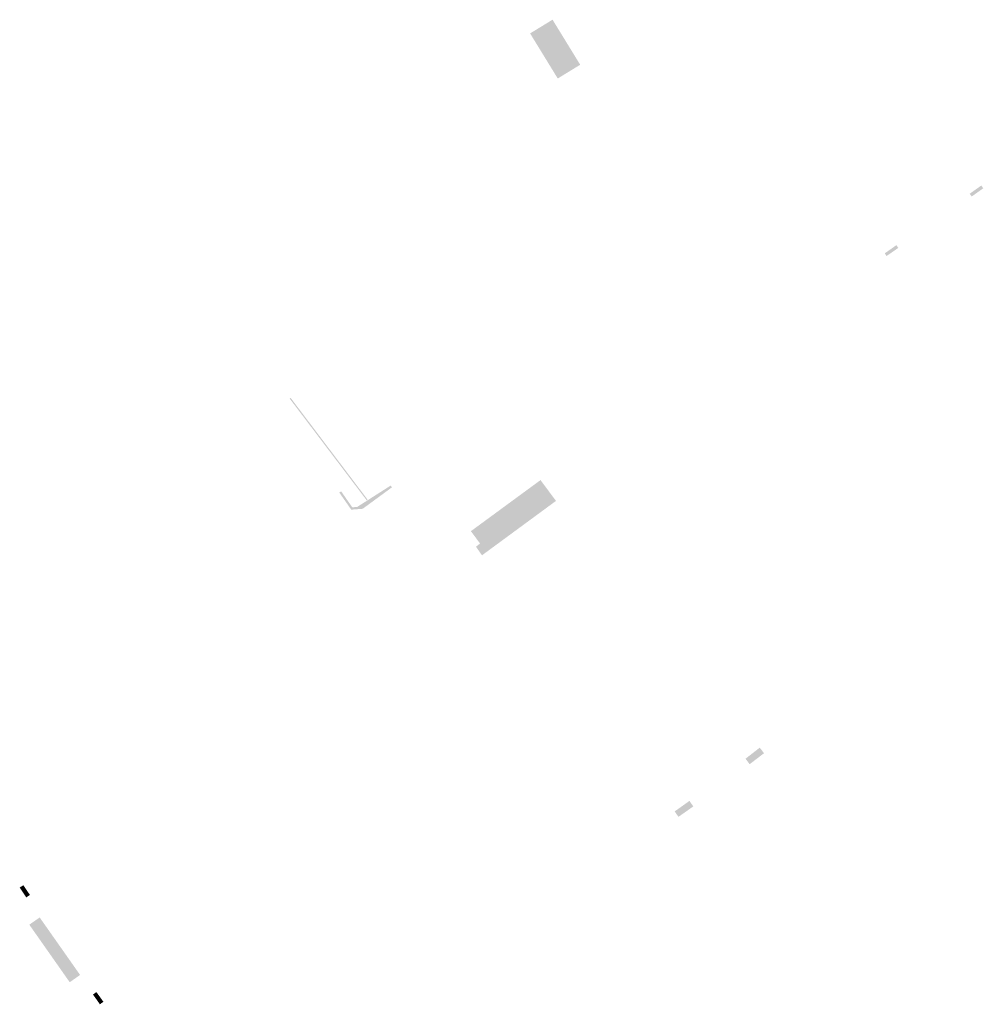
# Model space of a CAD drawing. Header units: metres. Extents: x 102852 to 106916, y 385458 to 392749.
# Tile 47 of 47: x 106697 to 106916, y 392525 to 392749. Entities that reach past the tile are written whole.
import ezdxf

# ---------------------------------------------------------------- set-up
doc = ezdxf.new("R2010")
doc.units = ezdxf.units.M
doc.layers.add('0-BEBOUWING', color=7, linetype='Continuous', lineweight=30, true_color=0x636466)
doc.layers.add('0-HAAG', color=82, linetype='Continuous', lineweight=30)

msp = doc.modelspace()

# ---------------------------------------------------------------- hatches: boundary and pattern name
at = {"layer": '0-BEBOUWING', "ltscale": 0.2}
for points in [[(106820.52, 392745.66), (106818.49, 392748.97), (106813.39, 392745.85), (106819.67, 392735.6), (106824.77, 392738.73)], [(106819.27, 392639.57), (106815.89, 392644.12), (106815.76, 392644.3), (106799.94, 392632.69), (106802.01, 392629.89), (106801.1, 392629.14), (106802.46, 392627.2)], [(106866.53, 392582.2), (106865.57, 392583.47), (106862.34, 392580.96), (106863.27, 392579.71)], [(106850.47, 392570.11), (106849.59, 392571.36), (106846.23, 392568.97), (106847.1, 392567.74)], [(106698.26, 392552.2), (106697.43, 392551.67), (106698.91, 392549.42), (106699.75, 392549.98)], [(106701.97, 392544.86), (106701.79, 392544.74), (106699.61, 392543.22), (106708.79, 392530.14), (106710.65, 392531.44), (106711.15, 392531.79)], [(106714.86, 392527.9), (106714.07, 392527.35), (106715.65, 392525.12), (106716.44, 392525.69)]]:
    msp.add_hatch(color=256, dxfattribs=at).paths.add_polyline_path(points)
at = {"layer": '0-BEBOUWING', "ltscale": 0.2, "extrusion": (0, 0, -1)}
for points in [[(-106913.71, 392708.77), (-106913.26, 392709.4), (-106915.9, 392711.27), (-106916.35, 392710.65)], [(-106894.38, 392695.24), (-106893.96, 392695.85), (-106896.61, 392697.71), (-106897.04, 392697.09)]]:
    msp.add_hatch(color=256, dxfattribs=at).paths.add_polyline_path(points)
at = {"layer": '0-HAAG', "extrusion": (0, 0, -1)}
for points in [[(-106758.99, 392662.98), (-106758.99, 392662.98), (-106776.47, 392639.85), (-106776.27, 392639.7), (-106758.77, 392662.83)], [(-106758.99, 392662.98), (-106758.99, 392662.98), (-106776.47, 392639.85), (-106776.27, 392639.7), (-106758.77, 392662.83)], [(-106781.72, 392643.06), (-106775.19, 392638.27), (-106772.99, 392638.11), (-106770.45, 392641.75), (-106770.04, 392641.46), (-106772.75, 392637.58), (-106775.36, 392637.78), (-106782.01, 392642.66), (-106781.72, 392643.06), (-106781.72, 392643.06), (-106774.09, 392638.19), (-106772.99, 392638.11), (-106774.06, 392637.68), (-106775.36, 392637.78)], [(-106781.72, 392643.06), (-106775.19, 392638.27), (-106772.99, 392638.11), (-106770.45, 392641.75), (-106770.04, 392641.46), (-106772.75, 392637.58), (-106775.36, 392637.78), (-106782.01, 392642.66), (-106781.72, 392643.06)]]:
    msp.add_hatch(color=256, dxfattribs=at).paths.add_polyline_path(points)

doc.saveas('drawing.dxf')
